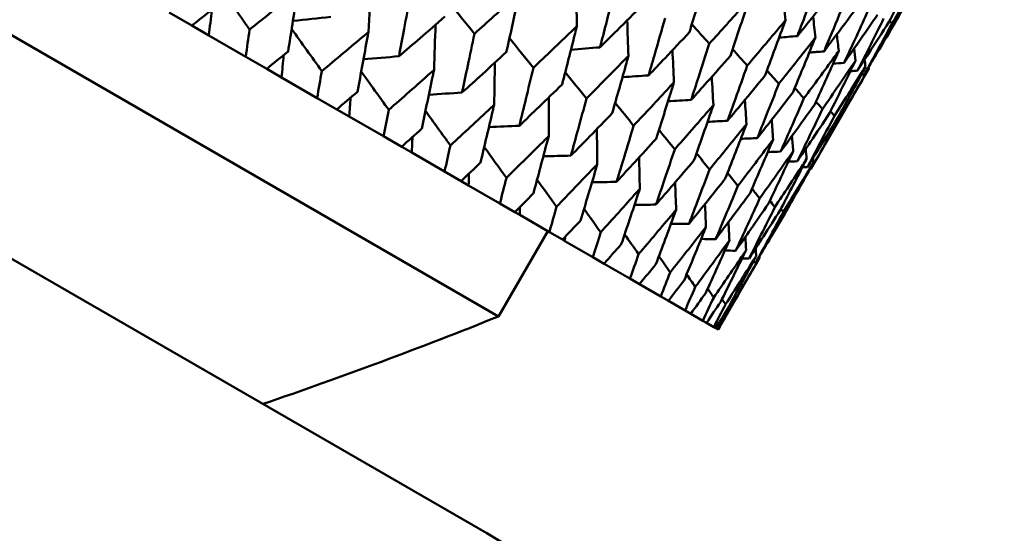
# Model space of a CAD drawing. Header units: millimetres. Extents: x 563 to 2732, y 83 to 2094.
# Tile 62 of 74: x 993.3 to 1003.31, y 279.34 to 284.56. Entities that reach past the tile are written whole.
import ezdxf

# ---------------------------------------------------------------- set-up
doc = ezdxf.new("R2010")
doc.units = ezdxf.units.MM
doc.header["$LTSCALE"] = 10
doc.layers.add('Widoczne (ISO)', color=7, linetype='Continuous', lineweight=50)

msp = doc.modelspace()

# ---------------------------------------------------------------- linework, layer by layer
at = {"layer": 'Widoczne (ISO)'}
for p, q in [((998.169, 281.543), (966.992, 299.543)), ((998.051, 279.339), (965.143, 298.338)), ((994.823, 284.629), (995.051, 284.498)), ((995.226, 284.397), (995.051, 284.498)), ((995.6, 284.181), (995.226, 284.397)), ((995.6, 284.181), (995.813, 284.058)), ((995.965, 283.97), (995.813, 284.058)), ((1001.343, 283.039), (1001.933, 284.061)), ((996.326, 283.761), (995.965, 283.97)), ((996.326, 283.761), (996.526, 283.646)), ((996.653, 283.573), (996.526, 283.646)), ((997.001, 283.372), (996.653, 283.573)), ((997.001, 283.372), (997.185, 283.266)), ((997.287, 283.207), (997.185, 283.266)), ((997.621, 283.014), (997.287, 283.207)), ((997.621, 283.014), (997.788, 282.917)), ((997.865, 282.873), (997.788, 282.917)), ((998.183, 282.689), (997.865, 282.873)), ((998.183, 282.689), (998.334, 282.603)), ((998.385, 282.573), (998.334, 282.603)), ((998.686, 282.399), (998.385, 282.573)), ((998.169, 281.543), (998.669, 282.409)), ((998.686, 282.399), (998.819, 282.322)), ((998.844, 282.308), (998.819, 282.322)), ((999.127, 282.144), (998.844, 282.308)), ((999.127, 282.144), (999.242, 282.078)), ((999.505, 281.926), (999.242, 282.078)), ((1000.401, 281.409), (1000.821, 282.136)), ((999.505, 281.926), (999.601, 281.871)), ((999.818, 281.746), (999.601, 281.871)), ((999.818, 281.746), (999.895, 281.701)), ((1000.065, 281.603), (999.895, 281.701)), ((1000.065, 281.603), (1000.123, 281.569)), ((1000.244, 281.499), (1000.123, 281.569)), ((1000.244, 281.499), (1000.284, 281.477)), ((1000.357, 281.434), (1000.284, 281.477)), ((1000.357, 281.434), (1000.376, 281.423)), ((1000.401, 281.409), (1000.376, 281.423)), ((1000.401, 281.409), (1000.401, 281.409))]:
    msp.add_line(p, q, dxfattribs=at)
msp.add_circle((1001.597, 323.48), 50, dxfattribs=at)
for centre, radius, start, end in [((979.552, 327.947), 50, 288.9341, 291.8608), ((995.551, 275.009), 5, 5.5439, 60)]:
    msp.add_arc(centre, radius, start, end, dxfattribs=at)
for points, knots in [([(1000.109, 284.43), (1000.161, 284.599), (1000.212, 284.768), (1000.27, 284.963), (1000.277, 284.988), (1000.284, 285.013)], [0.02530969, 0.02530969, 0.02530969, 0.02530969, 0.08465152, 0.08465152, 0.09334823, 0.09334823, 0.09334823, 0.09334823]), ([(1002.48, 285.028), (1002.466, 285.006), (1002.453, 284.984), (1002.351, 284.814), (1002.261, 284.666), (1002.17, 284.519)], [0.07138254, 0.07138254, 0.07138254, 0.07138254, 0.08018544, 0.08018544, 0.13983561, 0.13983561, 0.13983561, 0.13983561]), ([(1002.188, 284.508), (1002.274, 284.659), (1002.358, 284.81), (1002.455, 284.983), (1002.467, 285.006), (1002.48, 285.028)], [0.02053386, 0.02053386, 0.02053386, 0.02053386, 0.08016461, 0.08016461, 0.08898694, 0.08898694, 0.08898694, 0.08898694]), ([(1001.419, 284.953), (1001.373, 284.829), (1001.326, 284.706), (1001.255, 284.52), (1001.231, 284.455), (1001.206, 284.391)], [0.01681985, 0.01681985, 0.01681985, 0.01681985, 0.06159108, 0.06159108, 0.08495433, 0.08495433, 0.08495433, 0.08495433]), ([(996.127, 284.847), (996.114, 284.836), (996.1, 284.825), (995.938, 284.695), (995.789, 284.576), (995.64, 284.457)], [0.0853813, 0.0853813, 0.0853813, 0.0853813, 0.09097809, 0.09097809, 0.15214536, 0.15214536, 0.15214536, 0.15214536]), ([(996.03, 284.232), (996.06, 284.419), (996.09, 284.607), (996.122, 284.812), (996.124, 284.829), (996.127, 284.847)], [0.0297954, 0.0297954, 0.0297954, 0.0297954, 0.09092493, 0.09092493, 0.09655955, 0.09655955, 0.09655955, 0.09655955]), ([(997.271, 284.791), (997.251, 284.682), (997.23, 284.572), (997.193, 284.37), (997.175, 284.277), (997.158, 284.185)], [0.02528165, 0.02528165, 0.02528165, 0.02528165, 0.06150593, 0.06150593, 0.09223152, 0.09223152, 0.09223152, 0.09223152]), ([(998.382, 284.828), (998.363, 284.811), (998.344, 284.794), (998.192, 284.655), (998.059, 284.534), (997.925, 284.414)], [0.0806421, 0.0806421, 0.0806421, 0.0806421, 0.08897282, 0.08897282, 0.14811965, 0.14811965, 0.14811965, 0.14811965]), ([(998.248, 284.227), (998.288, 284.402), (998.327, 284.577), (998.371, 284.778), (998.376, 284.803), (998.382, 284.828)], [0.02983351, 0.02983351, 0.02983351, 0.02983351, 0.0889495, 0.0889495, 0.09731113, 0.09731113, 0.09731113, 0.09731113]), ([(999.352, 284.867), (999.322, 284.749), (999.292, 284.631), (999.241, 284.434), (999.221, 284.355), (999.2, 284.276)], [0.02104899, 0.02104899, 0.02104899, 0.02104899, 0.0615671, 0.0615671, 0.08866561, 0.08866561, 0.08866561, 0.08866561]), ([(1001.206, 284.391), (1001.25, 284.445), (1001.293, 284.498), (1001.418, 284.654), (1001.5, 284.756), (1001.582, 284.859)], [0.03825175, 0.03825175, 0.03825175, 0.03825175, 0.06160817, 0.06160817, 0.10638617, 0.10638617, 0.10638617, 0.10638617]), ([(1001.707, 284.786), (1001.657, 284.665), (1001.607, 284.544), (1001.53, 284.361), (1001.504, 284.298), (1001.477, 284.235)], [0.01681985, 0.01681985, 0.01681985, 0.01681985, 0.06159108, 0.06159108, 0.08495433, 0.08495433, 0.08495433, 0.08495433]), ([(999.2, 284.276), (999.258, 284.334), (999.316, 284.391), (999.46, 284.534), (999.546, 284.62), (999.632, 284.706)], [0.03448054, 0.03448054, 0.03448054, 0.03448054, 0.06157222, 0.06157222, 0.10209717, 0.10209717, 0.10209717, 0.10209717]), ([(1000.716, 284.763), (1000.699, 284.744), (1000.682, 284.725), (1000.548, 284.575), (1000.43, 284.444), (1000.311, 284.313)], [0.07597559, 0.07597559, 0.07597559, 0.07597559, 0.08464777, 0.08464777, 0.14401425, 0.14401425, 0.14401425, 0.14401425]), ([(1000.525, 284.19), (1000.581, 284.356), (1000.637, 284.523), (1000.7, 284.714), (1000.708, 284.739), (1000.716, 284.763)], [0.02530969, 0.02530969, 0.02530969, 0.02530969, 0.08465152, 0.08465152, 0.09334823, 0.09334823, 0.09334823, 0.09334823]), ([(1001.477, 284.235), (1001.518, 284.29), (1001.559, 284.344), (1001.679, 284.503), (1001.757, 284.608), (1001.834, 284.713)], [0.03825175, 0.03825175, 0.03825175, 0.03825175, 0.06160817, 0.06160817, 0.10638617, 0.10638617, 0.10638617, 0.10638617]), ([(995.051, 284.498), (995.125, 284.554), (995.198, 284.611), (995.272, 284.668), (995.273, 284.668), (995.273, 284.669)], [0, 0, 0, 0, 0.02969567, 0.02969567, 0.02988021, 0.02988021, 0.02988021, 0.02988021]), ([(997.158, 284.185), (997.229, 284.246), (997.301, 284.308), (997.456, 284.442), (997.54, 284.515), (997.623, 284.588)], [0.03078053, 0.03078053, 0.03078053, 0.03078053, 0.06149921, 0.06149921, 0.09773041, 0.09773041, 0.09773041, 0.09773041]), ([(999.862, 284.572), (999.829, 284.456), (999.796, 284.34), (999.74, 284.146), (999.717, 284.069), (999.694, 283.991)], [0.02104899, 0.02104899, 0.02104899, 0.02104899, 0.0615671, 0.0615671, 0.08866561, 0.08866561, 0.08866561, 0.08866561]), ([(998.965, 284.491), (998.947, 284.474), (998.929, 284.456), (998.782, 284.315), (998.653, 284.191), (998.523, 284.068)], [0.0806421, 0.0806421, 0.0806421, 0.0806421, 0.08897282, 0.08897282, 0.14811965, 0.14811965, 0.14811965, 0.14811965]), ([(998.816, 283.899), (998.86, 284.072), (998.904, 284.245), (998.953, 284.442), (998.959, 284.467), (998.965, 284.491)], [0.02983351, 0.02983351, 0.02983351, 0.02983351, 0.0889495, 0.0889495, 0.09731113, 0.09731113, 0.09731113, 0.09731113]), ([(1001.085, 284.551), (1001.069, 284.531), (1001.052, 284.511), (1000.923, 284.358), (1000.81, 284.224), (1000.697, 284.091)], [0.07597559, 0.07597559, 0.07597559, 0.07597559, 0.08464777, 0.08464777, 0.14401425, 0.14401425, 0.14401425, 0.14401425]), ([(1000.876, 283.987), (1000.938, 284.151), (1000.998, 284.314), (1001.067, 284.502), (1001.076, 284.526), (1001.085, 284.551)], [0.02530969, 0.02530969, 0.02530969, 0.02530969, 0.08465152, 0.08465152, 0.09334823, 0.09334823, 0.09334823, 0.09334823]), ([(1001.817, 284.039), (1001.854, 284.096), (1001.891, 284.152), (1001.998, 284.318), (1002.069, 284.428), (1002.138, 284.537)], [0.03825175, 0.03825175, 0.03825175, 0.03825175, 0.06160817, 0.06160817, 0.10638617, 0.10638617, 0.10638617, 0.10638617]), ([(1002.17, 284.519), (1002.108, 284.405), (1002.046, 284.291), (1001.951, 284.118), (1001.918, 284.059), (1001.886, 283.999)], [0.01681985, 0.01681985, 0.01681985, 0.01681985, 0.06159108, 0.06159108, 0.08495433, 0.08495433, 0.08495433, 0.08495433]), ([(1001.886, 283.999), (1001.921, 284.057), (1001.955, 284.115), (1002.056, 284.285), (1002.123, 284.396), (1002.188, 284.508)], [0.03825175, 0.03825175, 0.03825175, 0.03825175, 0.06160817, 0.06160817, 0.10638617, 0.10638617, 0.10638617, 0.10638617]), ([(995.64, 284.457), (995.64, 284.457), (995.64, 284.456), (995.626, 284.364), (995.613, 284.272), (995.6, 284.181)], [0.02951568, 0.02951568, 0.02951568, 0.02951568, 0.02969929, 0.02969929, 0.05939589, 0.05939589, 0.05939589, 0.05939589]), ([(996.847, 284.431), (996.833, 284.42), (996.82, 284.409), (996.663, 284.276), (996.518, 284.155), (996.373, 284.034)], [0.0853813, 0.0853813, 0.0853813, 0.0853813, 0.09097809, 0.09097809, 0.15214536, 0.15214536, 0.15214536, 0.15214536]), ([(996.736, 283.824), (996.77, 284.009), (996.804, 284.194), (996.841, 284.397), (996.844, 284.414), (996.847, 284.431)], [0.0297954, 0.0297954, 0.0297954, 0.0297954, 0.09092493, 0.09092493, 0.09655955, 0.09655955, 0.09655955, 0.09655955]), ([(997.925, 284.414), (997.902, 284.306), (997.879, 284.198), (997.837, 283.998), (997.817, 283.907), (997.798, 283.816)], [0.02528165, 0.02528165, 0.02528165, 0.02528165, 0.06150593, 0.06150593, 0.09223152, 0.09223152, 0.09223152, 0.09223152]), ([(999.694, 283.991), (999.75, 284.05), (999.806, 284.108), (999.944, 284.254), (1000.027, 284.342), (1000.109, 284.43)], [0.03448054, 0.03448054, 0.03448054, 0.03448054, 0.06157222, 0.06157222, 0.10209717, 0.10209717, 0.10209717, 0.10209717]), ([(1001.389, 284.375), (1001.373, 284.355), (1001.357, 284.335), (1001.234, 284.178), (1001.126, 284.042), (1001.018, 283.905)], [0.07597559, 0.07597559, 0.07597559, 0.07597559, 0.08464777, 0.08464777, 0.14401425, 0.14401425, 0.14401425, 0.14401425]), ([(1001.162, 283.822), (1001.229, 283.982), (1001.295, 284.143), (1001.369, 284.328), (1001.379, 284.352), (1001.389, 284.375)], [0.02530969, 0.02530969, 0.02530969, 0.02530969, 0.08465152, 0.08465152, 0.09334823, 0.09334823, 0.09334823, 0.09334823]), ([(1000.311, 284.313), (1000.275, 284.199), (1000.238, 284.085), (1000.176, 283.894), (1000.151, 283.818), (1000.127, 283.742)], [0.02104899, 0.02104899, 0.02104899, 0.02104899, 0.0615671, 0.0615671, 0.08866561, 0.08866561, 0.08866561, 0.08866561]), ([(995.813, 284.058), (995.885, 284.115), (995.957, 284.173), (996.029, 284.231), (996.029, 284.232), (996.03, 284.232)], [0, 0, 0, 0, 0.02969567, 0.02969567, 0.02988021, 0.02988021, 0.02988021, 0.02988021]), ([(997.798, 283.816), (997.867, 283.878), (997.936, 283.941), (998.086, 284.078), (998.167, 284.152), (998.248, 284.227)], [0.03078053, 0.03078053, 0.03078053, 0.03078053, 0.06149921, 0.06149921, 0.09773041, 0.09773041, 0.09773041, 0.09773041]), ([(999.489, 284.189), (999.472, 284.171), (999.454, 284.153), (999.313, 284.009), (999.188, 283.882), (999.063, 283.756)], [0.0806421, 0.0806421, 0.0806421, 0.0806421, 0.08897282, 0.08897282, 0.14811965, 0.14811965, 0.14811965, 0.14811965]), ([(999.324, 283.606), (999.373, 283.776), (999.421, 283.946), (999.476, 284.14), (999.482, 284.164), (999.489, 284.189)], [0.02983351, 0.02983351, 0.02983351, 0.02983351, 0.0889495, 0.0889495, 0.09731113, 0.09731113, 0.09731113, 0.09731113]), ([(1000.127, 283.742), (1000.18, 283.801), (1000.233, 283.861), (1000.366, 284.01), (1000.446, 284.1), (1000.525, 284.19)], [0.03448054, 0.03448054, 0.03448054, 0.03448054, 0.06157222, 0.06157222, 0.10209717, 0.10209717, 0.10209717, 0.10209717]), ([(1001.626, 284.238), (1001.611, 284.218), (1001.596, 284.197), (1001.479, 284.037), (1001.376, 283.897), (1001.273, 283.758)], [0.07597559, 0.07597559, 0.07597559, 0.07597559, 0.08464777, 0.08464777, 0.14401425, 0.14401425, 0.14401425, 0.14401425]), ([(1000.697, 284.091), (1000.657, 283.978), (1000.617, 283.866), (1000.549, 283.679), (1000.522, 283.604), (1000.495, 283.529)], [0.02104899, 0.02104899, 0.02104899, 0.02104899, 0.0615671, 0.0615671, 0.08866561, 0.08866561, 0.08866561, 0.08866561]), ([(1001.899, 284.081), (1001.885, 284.059), (1001.872, 284.038), (1001.767, 283.871), (1001.675, 283.725), (1001.582, 283.58)], [0.07597559, 0.07597559, 0.07597559, 0.07597559, 0.08464777, 0.08464777, 0.14401425, 0.14401425, 0.14401425, 0.14401425]), ([(1001.618, 283.559), (1001.7, 283.71), (1001.782, 283.862), (1001.875, 284.036), (1001.887, 284.059), (1001.899, 284.081)], [0.02530969, 0.02530969, 0.02530969, 0.02530969, 0.08465152, 0.08465152, 0.09334823, 0.09334823, 0.09334823, 0.09334823]), ([(996.373, 284.034), (996.373, 284.033), (996.373, 284.033), (996.357, 283.942), (996.342, 283.852), (996.326, 283.761)], [0.02951568, 0.02951568, 0.02951568, 0.02951568, 0.02969929, 0.02969929, 0.05939589, 0.05939589, 0.05939589, 0.05939589]), ([(997.514, 284.046), (997.501, 284.035), (997.488, 284.024), (997.335, 283.888), (997.195, 283.764), (997.054, 283.641)], [0.0853813, 0.0853813, 0.0853813, 0.0853813, 0.09097809, 0.09097809, 0.15214536, 0.15214536, 0.15214536, 0.15214536]), ([(997.389, 283.448), (997.427, 283.63), (997.465, 283.813), (997.507, 284.013), (997.51, 284.029), (997.514, 284.046)], [0.0297954, 0.0297954, 0.0297954, 0.0297954, 0.09092493, 0.09092493, 0.09655955, 0.09655955, 0.09655955, 0.09655955]), ([(998.523, 284.068), (998.498, 283.962), (998.472, 283.855), (998.425, 283.659), (998.403, 283.569), (998.381, 283.479)], [0.02528165, 0.02528165, 0.02528165, 0.02528165, 0.06150593, 0.06150593, 0.09223152, 0.09223152, 0.09223152, 0.09223152]), ([(1000.495, 283.529), (1000.546, 283.59), (1000.597, 283.651), (1000.725, 283.804), (1000.8, 283.895), (1000.876, 283.987)], [0.03448054, 0.03448054, 0.03448054, 0.03448054, 0.06157222, 0.06157222, 0.10209717, 0.10209717, 0.10209717, 0.10209717]), ([(1001.933, 284.061), (1001.92, 284.039), (1001.908, 284.018), (1001.809, 283.847), (1001.722, 283.698), (1001.634, 283.55)], [0.07597559, 0.07597559, 0.07597559, 0.07597559, 0.08464777, 0.08464777, 0.14401425, 0.14401425, 0.14401425, 0.14401425]), ([(998.381, 283.479), (998.447, 283.543), (998.514, 283.607), (998.659, 283.747), (998.738, 283.823), (998.816, 283.899)], [0.03078053, 0.03078053, 0.03078053, 0.03078053, 0.06149921, 0.06149921, 0.09773041, 0.09773041, 0.09773041, 0.09773041]), ([(999.952, 283.921), (999.936, 283.903), (999.919, 283.885), (999.783, 283.737), (999.663, 283.608), (999.542, 283.48)], [0.0806421, 0.0806421, 0.0806421, 0.0806421, 0.08897282, 0.08897282, 0.14811965, 0.14811965, 0.14811965, 0.14811965]), ([(999.771, 283.348), (999.824, 283.515), (999.878, 283.682), (999.938, 283.874), (999.945, 283.897), (999.952, 283.921)], [0.02983351, 0.02983351, 0.02983351, 0.02983351, 0.0889495, 0.0889495, 0.09731113, 0.09731113, 0.09731113, 0.09731113]), ([(1001.018, 283.905), (1000.975, 283.795), (1000.931, 283.685), (1000.858, 283.501), (1000.828, 283.427), (1000.799, 283.354)], [0.02104899, 0.02104899, 0.02104899, 0.02104899, 0.0615671, 0.0615671, 0.08866561, 0.08866561, 0.08866561, 0.08866561]), ([(996.526, 283.646), (996.595, 283.705), (996.665, 283.764), (996.735, 283.824), (996.735, 283.824), (996.736, 283.824)], [0, 0, 0, 0, 0.02969567, 0.02969567, 0.02988021, 0.02988021, 0.02988021, 0.02988021]), ([(1000.799, 283.354), (1000.848, 283.416), (1000.896, 283.478), (1001.018, 283.634), (1001.09, 283.728), (1001.162, 283.822)], [0.03448054, 0.03448054, 0.03448054, 0.03448054, 0.06157222, 0.06157222, 0.10209717, 0.10209717, 0.10209717, 0.10209717]), ([(998.125, 283.693), (998.113, 283.682), (998.1, 283.67), (997.953, 283.532), (997.817, 283.405), (997.68, 283.279)], [0.0853813, 0.0853813, 0.0853813, 0.0853813, 0.09097809, 0.09097809, 0.15214536, 0.15214536, 0.15214536, 0.15214536]), ([(997.985, 283.103), (998.029, 283.283), (998.071, 283.463), (998.117, 283.66), (998.121, 283.677), (998.125, 283.693)], [0.0297954, 0.0297954, 0.0297954, 0.0297954, 0.09092493, 0.09092493, 0.09655955, 0.09655955, 0.09655955, 0.09655955]), ([(999.063, 283.756), (999.035, 283.652), (999.006, 283.547), (998.954, 283.354), (998.929, 283.265), (998.905, 283.176)], [0.02528165, 0.02528165, 0.02528165, 0.02528165, 0.06150593, 0.06150593, 0.09223152, 0.09223152, 0.09223152, 0.09223152]), ([(1000.353, 283.69), (1000.337, 283.671), (1000.321, 283.653), (1000.19, 283.502), (1000.075, 283.37), (999.96, 283.239)], [0.0806421, 0.0806421, 0.0806421, 0.0806421, 0.08897282, 0.08897282, 0.14811965, 0.14811965, 0.14811965, 0.14811965]), ([(1000.155, 283.126), (1000.213, 283.29), (1000.271, 283.455), (1000.337, 283.643), (1000.345, 283.666), (1000.353, 283.69)], [0.02983351, 0.02983351, 0.02983351, 0.02983351, 0.0889495, 0.0889495, 0.09731113, 0.09731113, 0.09731113, 0.09731113]), ([(997.054, 283.641), (997.054, 283.64), (997.054, 283.64), (997.036, 283.55), (997.019, 283.461), (997.001, 283.372)], [0.02951568, 0.02951568, 0.02951568, 0.02951568, 0.02969929, 0.02969929, 0.05939589, 0.05939589, 0.05939589, 0.05939589]), ([(998.905, 283.176), (998.969, 283.242), (999.034, 283.307), (999.173, 283.45), (999.249, 283.528), (999.324, 283.606)], [0.03078053, 0.03078053, 0.03078053, 0.03078053, 0.06149921, 0.06149921, 0.09773041, 0.09773041, 0.09773041, 0.09773041]), ([(1001.206, 283.118), (1001.25, 283.183), (1001.294, 283.249), (1001.404, 283.412), (1001.469, 283.509), (1001.534, 283.607)], [0.03448054, 0.03448054, 0.03448054, 0.03448054, 0.06157222, 0.06157222, 0.10209717, 0.10209717, 0.10209717, 0.10209717]), ([(1001.582, 283.58), (1001.528, 283.476), (1001.473, 283.371), (1001.382, 283.198), (1001.345, 283.128), (1001.309, 283.059)], [0.02104899, 0.02104899, 0.02104899, 0.02104899, 0.0615671, 0.0615671, 0.08866561, 0.08866561, 0.08866561, 0.08866561]), ([(999.542, 283.48), (999.511, 283.376), (999.48, 283.273), (999.422, 283.083), (999.395, 282.996), (999.368, 282.909)], [0.02528165, 0.02528165, 0.02528165, 0.02528165, 0.06150593, 0.06150593, 0.09223152, 0.09223152, 0.09223152, 0.09223152]), ([(1000.689, 283.496), (1000.674, 283.477), (1000.658, 283.458), (1000.534, 283.304), (1000.424, 283.169), (1000.313, 283.035)], [0.0806421, 0.0806421, 0.0806421, 0.0806421, 0.08897282, 0.08897282, 0.14811965, 0.14811965, 0.14811965, 0.14811965]), ([(1000.474, 282.942), (1000.537, 283.103), (1000.6, 283.265), (1000.672, 283.45), (1000.68, 283.473), (1000.689, 283.496)], [0.02983351, 0.02983351, 0.02983351, 0.02983351, 0.0889495, 0.0889495, 0.09731113, 0.09731113, 0.09731113, 0.09731113]), ([(1001.309, 283.059), (1001.35, 283.126), (1001.392, 283.192), (1001.495, 283.359), (1001.557, 283.459), (1001.618, 283.559)], [0.03448054, 0.03448054, 0.03448054, 0.03448054, 0.06157222, 0.06157222, 0.10209717, 0.10209717, 0.10209717, 0.10209717]), ([(1001.634, 283.55), (1001.576, 283.447), (1001.518, 283.345), (1001.421, 283.175), (1001.382, 283.107), (1001.343, 283.039)], [0.02104899, 0.02104899, 0.02104899, 0.02104899, 0.0615671, 0.0615671, 0.08866561, 0.08866561, 0.08866561, 0.08866561]), ([(997.185, 283.266), (997.252, 283.326), (997.32, 283.386), (997.388, 283.447), (997.388, 283.447), (997.389, 283.448)], [0, 0, 0, 0, 0.02969567, 0.02969567, 0.02988021, 0.02988021, 0.02988021, 0.02988021]), ([(998.679, 283.373), (998.667, 283.362), (998.655, 283.35), (998.512, 283.208), (998.381, 283.079), (998.249, 282.951)], [0.0853813, 0.0853813, 0.0853813, 0.0853813, 0.09097809, 0.09097809, 0.15214536, 0.15214536, 0.15214536, 0.15214536]), ([(998.524, 282.792), (998.572, 282.969), (998.619, 283.147), (998.67, 283.341), (998.675, 283.357), (998.679, 283.373)], [0.0297954, 0.0297954, 0.0297954, 0.0297954, 0.09092493, 0.09092493, 0.09655955, 0.09655955, 0.09655955, 0.09655955]), ([(997.68, 283.279), (997.68, 283.279), (997.68, 283.278), (997.66, 283.19), (997.641, 283.102), (997.621, 283.014)], [0.02951568, 0.02951568, 0.02951568, 0.02951568, 0.02969929, 0.02969929, 0.05939589, 0.05939589, 0.05939589, 0.05939589]), ([(999.368, 282.909), (999.43, 282.976), (999.492, 283.043), (999.626, 283.189), (999.699, 283.268), (999.771, 283.348)], [0.03078053, 0.03078053, 0.03078053, 0.03078053, 0.06149921, 0.06149921, 0.09773041, 0.09773041, 0.09773041, 0.09773041]), ([(1000.96, 283.339), (1000.945, 283.32), (1000.931, 283.301), (1000.812, 283.143), (1000.707, 283.006), (1000.601, 282.868)], [0.0806421, 0.0806421, 0.0806421, 0.0806421, 0.08897282, 0.08897282, 0.14811965, 0.14811965, 0.14811965, 0.14811965]), ([(999.96, 283.239), (999.926, 283.137), (999.891, 283.036), (999.828, 282.849), (999.798, 282.763), (999.769, 282.678)], [0.02528165, 0.02528165, 0.02528165, 0.02528165, 0.06150593, 0.06150593, 0.09223152, 0.09223152, 0.09223152, 0.09223152]), ([(997.788, 282.917), (997.854, 282.979), (997.919, 283.04), (997.984, 283.102), (997.985, 283.103), (997.985, 283.103)], [0, 0, 0, 0, 0.02969567, 0.02969567, 0.02988021, 0.02988021, 0.02988021, 0.02988021]), ([(999.173, 283.088), (999.162, 283.076), (999.15, 283.064), (999.013, 282.92), (998.886, 282.788), (998.759, 282.656)], [0.0853813, 0.0853813, 0.0853813, 0.0853813, 0.09097809, 0.09097809, 0.15214536, 0.15214536, 0.15214536, 0.15214536]), ([(999.002, 282.516), (999.055, 282.69), (999.107, 282.865), (999.164, 283.056), (999.168, 283.072), (999.173, 283.088)], [0.0297954, 0.0297954, 0.0297954, 0.0297954, 0.09092493, 0.09092493, 0.09655955, 0.09655955, 0.09655955, 0.09655955]), ([(999.769, 282.678), (999.828, 282.746), (999.887, 282.814), (1000.016, 282.964), (1000.085, 283.045), (1000.155, 283.126)], [0.03078053, 0.03078053, 0.03078053, 0.03078053, 0.06149921, 0.06149921, 0.09773041, 0.09773041, 0.09773041, 0.09773041]), ([(1001.3, 283.143), (1001.287, 283.123), (1001.274, 283.102), (1001.167, 282.938), (1001.072, 282.795), (1000.977, 282.651)], [0.0806421, 0.0806421, 0.0806421, 0.0806421, 0.08897282, 0.08897282, 0.14811965, 0.14811965, 0.14811965, 0.14811965]), ([(1001.031, 282.62), (1001.11, 282.772), (1001.189, 282.925), (1001.278, 283.1), (1001.289, 283.121), (1001.3, 283.143)], [0.02983351, 0.02983351, 0.02983351, 0.02983351, 0.0889495, 0.0889495, 0.09731113, 0.09731113, 0.09731113, 0.09731113]), ([(1001.368, 283.104), (1001.356, 283.083), (1001.344, 283.062), (1001.242, 282.894), (1001.153, 282.748), (1001.063, 282.601)], [0.0806421, 0.0806421, 0.0806421, 0.0806421, 0.08897282, 0.08897282, 0.14811965, 0.14811965, 0.14811965, 0.14811965]), ([(1001.081, 282.591), (1001.166, 282.74), (1001.25, 282.89), (1001.345, 283.061), (1001.357, 283.082), (1001.368, 283.104)], [0.02983351, 0.02983351, 0.02983351, 0.02983351, 0.0889495, 0.0889495, 0.09731113, 0.09731113, 0.09731113, 0.09731113]), ([(1000.313, 283.035), (1000.276, 282.935), (1000.239, 282.835), (1000.169, 282.652), (1000.137, 282.568), (1000.105, 282.484)], [0.02528165, 0.02528165, 0.02528165, 0.02528165, 0.06150593, 0.06150593, 0.09223152, 0.09223152, 0.09223152, 0.09223152]), ([(998.249, 282.951), (998.249, 282.95), (998.249, 282.949), (998.227, 282.862), (998.205, 282.776), (998.183, 282.689)], [0.02951568, 0.02951568, 0.02951568, 0.02951568, 0.02969929, 0.02969929, 0.05939589, 0.05939589, 0.05939589, 0.05939589]), ([(1000.105, 282.484), (1000.162, 282.553), (1000.218, 282.623), (1000.341, 282.776), (1000.407, 282.859), (1000.474, 282.942)], [0.03078053, 0.03078053, 0.03078053, 0.03078053, 0.06149921, 0.06149921, 0.09773041, 0.09773041, 0.09773041, 0.09773041]), ([(998.334, 282.603), (998.397, 282.665), (998.46, 282.728), (998.523, 282.791), (998.523, 282.792), (998.524, 282.792)], [0, 0, 0, 0, 0.02969567, 0.02969567, 0.02988021, 0.02988021, 0.02988021, 0.02988021]), ([(999.605, 282.839), (999.594, 282.826), (999.583, 282.814), (999.451, 282.666), (999.33, 282.532), (999.208, 282.397)], [0.0853813, 0.0853813, 0.0853813, 0.0853813, 0.09097809, 0.09097809, 0.15214536, 0.15214536, 0.15214536, 0.15214536]), ([(999.417, 282.276), (999.475, 282.447), (999.533, 282.619), (999.595, 282.807), (999.6, 282.823), (999.605, 282.839)], [0.0297954, 0.0297954, 0.0297954, 0.0297954, 0.09092493, 0.09092493, 0.09655955, 0.09655955, 0.09655955, 0.09655955]), ([(1000.601, 282.868), (1000.528, 282.69), (1000.454, 282.513), (1000.378, 282.333), (1000.377, 282.33), (1000.376, 282.327)], [0.02528154, 0.02528154, 0.02528154, 0.02528154, 0.09120217, 0.09120217, 0.09223068, 0.09223068, 0.09223068, 0.09223068]), ([(1000.579, 282.21), (1000.631, 282.283), (1000.682, 282.356), (1000.793, 282.515), (1000.853, 282.602), (1000.913, 282.688)], [0.03078053, 0.03078053, 0.03078053, 0.03078053, 0.06149921, 0.06149921, 0.09773041, 0.09773041, 0.09773041, 0.09773041]), ([(998.759, 282.656), (998.759, 282.656), (998.759, 282.655), (998.735, 282.569), (998.71, 282.484), (998.686, 282.399)], [0.02951568, 0.02951568, 0.02951568, 0.02951568, 0.02969929, 0.02969929, 0.05939589, 0.05939589, 0.05939589, 0.05939589]), ([(999.974, 282.626), (999.963, 282.613), (999.953, 282.601), (999.826, 282.45), (999.71, 282.312), (999.593, 282.175)], [0.0853813, 0.0853813, 0.0853813, 0.0853813, 0.09097809, 0.09097809, 0.15214536, 0.15214536, 0.15214536, 0.15214536]), ([(999.769, 282.073), (999.832, 282.241), (999.895, 282.41), (999.962, 282.595), (999.968, 282.61), (999.974, 282.626)], [0.0297954, 0.0297954, 0.0297954, 0.0297954, 0.09092493, 0.09092493, 0.09655955, 0.09655955, 0.09655955, 0.09655955]), ([(1000.977, 282.651), (1000.93, 282.557), (1000.883, 282.463), (1000.796, 282.29), (1000.756, 282.21), (1000.716, 282.131)], [0.02528165, 0.02528165, 0.02528165, 0.02528165, 0.06150593, 0.06150593, 0.09223152, 0.09223152, 0.09223152, 0.09223152]), ([(1000.716, 282.131), (1000.764, 282.205), (1000.813, 282.28), (1000.918, 282.443), (1000.975, 282.532), (1001.031, 282.62)], [0.03078053, 0.03078053, 0.03078053, 0.03078053, 0.06149921, 0.06149921, 0.09773041, 0.09773041, 0.09773041, 0.09773041]), ([(1001.063, 282.601), (1001.013, 282.509), (1000.963, 282.417), (1000.87, 282.247), (1000.827, 282.169), (1000.784, 282.091)], [0.02528165, 0.02528165, 0.02528165, 0.02528165, 0.06150593, 0.06150593, 0.09223152, 0.09223152, 0.09223152, 0.09223152]), ([(1000.784, 282.091), (1000.83, 282.168), (1000.876, 282.244), (1000.975, 282.41), (1001.028, 282.501), (1001.081, 282.591)], [0.03078053, 0.03078053, 0.03078053, 0.03078053, 0.06149921, 0.06149921, 0.09773041, 0.09773041, 0.09773041, 0.09773041]), ([(998.819, 282.322), (998.879, 282.386), (998.94, 282.451), (999.001, 282.515), (999.001, 282.516), (999.002, 282.516)], [0, 0, 0, 0, 0.02969567, 0.02969567, 0.02988021, 0.02988021, 0.02988021, 0.02988021]), ([(999.208, 282.397), (999.207, 282.397), (999.207, 282.396), (999.181, 282.312), (999.154, 282.228), (999.127, 282.144)], [0.02951568, 0.02951568, 0.02951568, 0.02951568, 0.02969929, 0.02969929, 0.05939589, 0.05939589, 0.05939589, 0.05939589]), ([(1000.277, 282.451), (1000.267, 282.438), (1000.257, 282.425), (1000.137, 282.271), (1000.025, 282.13), (999.914, 281.99)], [0.0853813, 0.0853813, 0.0853813, 0.0853813, 0.09097809, 0.09097809, 0.15214536, 0.15214536, 0.15214536, 0.15214536]), ([(1000.055, 281.908), (1000.124, 282.073), (1000.192, 282.239), (1000.265, 282.42), (1000.271, 282.435), (1000.277, 282.451)], [0.0297954, 0.0297954, 0.0297954, 0.0297954, 0.09092493, 0.09092493, 0.09655955, 0.09655955, 0.09655955, 0.09655955]), ([(999.242, 282.078), (999.3, 282.144), (999.358, 282.209), (999.417, 282.275), (999.417, 282.276), (999.417, 282.276)], [0, 0, 0, 0, 0.02969567, 0.02969567, 0.02988021, 0.02988021, 0.02988021, 0.02988021]), ([(999.593, 282.175), (999.593, 282.174), (999.593, 282.174), (999.563, 282.091), (999.534, 282.009), (999.505, 281.926)], [0.02951568, 0.02951568, 0.02951568, 0.02951568, 0.02969929, 0.02969929, 0.05939589, 0.05939589, 0.05939589, 0.05939589]), ([(1000.685, 282.215), (1000.676, 282.202), (1000.667, 282.188), (1000.558, 282.028), (1000.457, 281.881), (1000.356, 281.734)], [0.0853813, 0.0853813, 0.0853813, 0.0853813, 0.09097809, 0.09097809, 0.15214536, 0.15214536, 0.15214536, 0.15214536]), ([(1000.428, 281.693), (1000.507, 281.852), (1000.585, 282.011), (1000.671, 282.186), (1000.678, 282.201), (1000.685, 282.215)], [0.0297954, 0.0297954, 0.0297954, 0.0297954, 0.09092493, 0.09092493, 0.09655955, 0.09655955, 0.09655955, 0.09655955]), ([(999.601, 281.871), (999.657, 281.938), (999.713, 282.005), (999.768, 282.072), (999.769, 282.073), (999.769, 282.073)], [0, 0, 0, 0, 0.02969567, 0.02969567, 0.02988021, 0.02988021, 0.02988021, 0.02988021]), ([(1000.787, 282.156), (1000.779, 282.142), (1000.77, 282.129), (1000.667, 281.964), (1000.572, 281.814), (1000.477, 281.665)], [0.0853813, 0.0853813, 0.0853813, 0.0853813, 0.09097809, 0.09097809, 0.15214536, 0.15214536, 0.15214536, 0.15214536]), ([(1000.512, 281.644), (1000.597, 281.8), (1000.681, 281.956), (1000.772, 282.127), (1000.78, 282.142), (1000.787, 282.156)], [0.0297954, 0.0297954, 0.0297954, 0.0297954, 0.09092493, 0.09092493, 0.09655955, 0.09655955, 0.09655955, 0.09655955]), ([(1000.821, 282.136), (1000.813, 282.122), (1000.805, 282.108), (1000.708, 281.941), (1000.619, 281.787), (1000.529, 281.635)], [0.0853813, 0.0853813, 0.0853813, 0.0853813, 0.09097809, 0.09097809, 0.15214536, 0.15214536, 0.15214536, 0.15214536]), ([(999.914, 281.99), (999.914, 281.989), (999.913, 281.989), (999.881, 281.907), (999.85, 281.826), (999.818, 281.746)], [0.02951568, 0.02951568, 0.02951568, 0.02951568, 0.02969929, 0.02969929, 0.05939589, 0.05939589, 0.05939589, 0.05939589]), ([(1000.123, 281.569), (1000.174, 281.639), (1000.224, 281.709), (1000.275, 281.78), (1000.275, 281.78), (1000.275, 281.781)], [0, 0, 0, 0, 0.02969567, 0.02969567, 0.02988021, 0.02988021, 0.02988021, 0.02988021]), ([(1000.356, 281.734), (1000.356, 281.734), (1000.356, 281.733), (1000.319, 281.655), (1000.282, 281.577), (1000.244, 281.499)], [0.02951568, 0.02951568, 0.02951568, 0.02951568, 0.02969929, 0.02969929, 0.05939589, 0.05939589, 0.05939589, 0.05939589]), ([(1000.284, 281.477), (1000.332, 281.548), (1000.379, 281.62), (1000.427, 281.692), (1000.427, 281.692), (1000.428, 281.693)], [0, 0, 0, 0, 0.02969567, 0.02969567, 0.02988021, 0.02988021, 0.02988021, 0.02988021]), ([(1000.477, 281.665), (1000.476, 281.664), (1000.476, 281.664), (1000.436, 281.587), (1000.397, 281.511), (1000.357, 281.434)], [0.02951568, 0.02951568, 0.02951568, 0.02951568, 0.02969929, 0.02969929, 0.05939589, 0.05939589, 0.05939589, 0.05939589]), ([(1000.376, 281.423), (1000.421, 281.496), (1000.467, 281.569), (1000.512, 281.643), (1000.512, 281.644), (1000.512, 281.644)], [0, 0, 0, 0, 0.02969567, 0.02969567, 0.02988021, 0.02988021, 0.02988021, 0.02988021]), ([(1000.529, 281.635), (1000.528, 281.634), (1000.528, 281.634), (1000.486, 281.558), (1000.443, 281.484), (1000.401, 281.409)], [0.02951568, 0.02951568, 0.02951568, 0.02951568, 0.02969929, 0.02969929, 0.05939589, 0.05939589, 0.05939589, 0.05939589])]:
    msp.add_open_spline(points, degree=3, knots=knots, dxfattribs=at)
for points in [[(1002.138, 284.537), (1002.23, 284.714), (1002.321, 284.89), (1002.411, 285.068)], [(995.309, 284.926), (995.419, 284.77), (995.529, 284.613), (995.64, 284.457)], [(996.847, 284.431), (996.856, 284.595), (996.865, 284.758), (996.873, 284.922)], [(998.965, 284.491), (998.963, 284.623), (998.96, 284.756), (998.957, 284.888)], [(1001.085, 284.551), (1001.077, 284.636), (1001.069, 284.721), (1001.061, 284.807)], [(997.655, 284.748), (997.745, 284.636), (997.835, 284.525), (997.925, 284.414)], [(995.226, 284.397), (995.236, 284.483), (995.245, 284.568), (995.255, 284.654)], [(996.464, 284.585), (996.336, 284.572), (996.208, 284.558), (996.08, 284.544)], [(1001.389, 284.375), (1001.381, 284.447), (1001.374, 284.518), (1001.367, 284.59)], [(1001.929, 284.658), (1001.847, 284.477), (1001.764, 284.297), (1001.681, 284.118)], [(1001.681, 284.118), (1001.795, 284.28), (1001.908, 284.442), (1002.02, 284.605)], [(997.514, 284.046), (997.519, 284.2), (997.524, 284.353), (997.529, 284.506)], [(999.489, 284.189), (999.485, 284.309), (999.481, 284.43), (999.477, 284.551)], [(1000.134, 284.51), (1000.193, 284.444), (1000.252, 284.379), (1000.311, 284.313)], [(1002.083, 284.569), (1001.996, 284.392), (1001.907, 284.215), (1001.817, 284.039)], [(1002.17, 284.519), (1002.161, 284.528), (1002.152, 284.537), (1002.143, 284.547)], [(996.067, 284.463), (996.169, 284.32), (996.271, 284.177), (996.373, 284.034)], [(1001.206, 284.391), (1001.144, 284.386), (1001.082, 284.38), (1001.021, 284.375)], [(1001.626, 284.238), (1001.62, 284.295), (1001.614, 284.352), (1001.607, 284.408)], [(998.28, 284.368), (998.361, 284.268), (998.442, 284.168), (998.523, 284.068)], [(999.2, 284.276), (999.102, 284.268), (999.003, 284.26), (998.905, 284.251)], [(995.965, 283.97), (995.972, 284.045), (995.978, 284.12), (995.985, 284.195)], [(997.158, 284.185), (997.038, 284.175), (996.917, 284.165), (996.797, 284.155)], [(999.952, 283.921), (999.947, 284.03), (999.942, 284.138), (999.937, 284.247)], [(1000.547, 284.257), (1000.597, 284.201), (1000.647, 284.146), (1000.697, 284.091)], [(1001.477, 284.235), (1001.427, 284.231), (1001.377, 284.227), (1001.327, 284.223)], [(1001.382, 283.695), (1001.464, 283.876), (1001.545, 284.057), (1001.626, 284.238)], [(1001.796, 284.14), (1001.792, 284.181), (1001.787, 284.221), (1001.782, 284.262)], [(998.125, 283.693), (998.128, 283.836), (998.13, 283.978), (998.132, 284.121)], [(1001.796, 284.14), (1001.685, 283.976), (1001.574, 283.812), (1001.461, 283.649)], [(1001.534, 283.607), (1001.622, 283.784), (1001.71, 283.962), (1001.796, 284.14)], [(1001.681, 284.118), (1001.643, 284.115), (1001.606, 284.112), (1001.568, 284.109)], [(1001.89, 284.151), (1001.893, 284.128), (1001.896, 284.104), (1001.899, 284.081)], [(1001.931, 284.075), (1001.932, 284.07), (1001.932, 284.066), (1001.933, 284.061)], [(996.774, 284.03), (996.867, 283.9), (996.96, 283.771), (997.054, 283.641)], [(998.847, 284.023), (998.919, 283.934), (998.991, 283.845), (999.063, 283.756)], [(999.694, 283.991), (999.606, 283.985), (999.517, 283.979), (999.429, 283.973)], [(1000.353, 283.69), (1000.347, 283.785), (1000.342, 283.881), (1000.336, 283.977)], [(1000.896, 284.041), (1000.937, 283.996), (1000.977, 283.951), (1001.018, 283.905)], [(1001.744, 284.034), (1001.769, 284.035), (1001.793, 284.037), (1001.817, 284.039)], [(1001.854, 283.997), (1001.865, 283.998), (1001.875, 283.999), (1001.886, 283.999)], [(997.798, 283.816), (997.686, 283.809), (997.574, 283.802), (997.462, 283.795)], [(1001.18, 283.864), (1001.211, 283.829), (1001.242, 283.793), (1001.273, 283.758)], [(996.653, 283.573), (996.657, 283.637), (996.661, 283.701), (996.666, 283.765)], [(998.679, 283.373), (998.679, 283.504), (998.679, 283.636), (998.679, 283.767)], [(999.355, 283.712), (999.417, 283.635), (999.48, 283.557), (999.542, 283.48)], [(1000.127, 283.742), (1000.048, 283.737), (999.97, 283.733), (999.892, 283.728)], [(1000.689, 283.496), (1000.684, 283.578), (1000.678, 283.659), (1000.673, 283.741)], [(1001.273, 283.758), (1001.195, 283.577), (1001.116, 283.397), (1001.036, 283.217)], [(1001.036, 283.217), (1001.152, 283.376), (1001.267, 283.535), (1001.382, 283.695)], [(1001.395, 283.725), (1001.417, 283.7), (1001.439, 283.675), (1001.461, 283.649)], [(997.427, 283.63), (997.511, 283.513), (997.596, 283.396), (997.68, 283.279)], [(1001.461, 283.649), (1001.377, 283.472), (1001.292, 283.295), (1001.206, 283.118)], [(1001.582, 283.58), (1001.569, 283.595), (1001.556, 283.61), (1001.543, 283.625)], [(998.381, 283.479), (998.278, 283.475), (998.175, 283.47), (998.072, 283.466)], [(1000.495, 283.529), (1000.428, 283.526), (1000.361, 283.523), (1000.294, 283.519)], [(1000.96, 283.339), (1000.955, 283.406), (1000.95, 283.474), (1000.945, 283.541)], [(1001.634, 283.55), (1001.63, 283.555), (1001.626, 283.56), (1001.621, 283.565)], [(999.173, 283.088), (999.172, 283.207), (999.17, 283.326), (999.168, 283.445)], [(999.8, 283.438), (999.853, 283.372), (999.906, 283.305), (999.96, 283.239)], [(1001.164, 283.222), (1001.16, 283.273), (1001.155, 283.324), (1001.151, 283.375)], [(997.287, 283.207), (997.29, 283.259), (997.292, 283.311), (997.295, 283.364)], [(1000.799, 283.354), (1000.743, 283.351), (1000.688, 283.349), (1000.632, 283.347)], [(1000.727, 282.796), (1000.805, 282.977), (1000.883, 283.158), (1000.96, 283.339)], [(998.024, 283.263), (998.099, 283.159), (998.174, 283.055), (998.249, 282.951)], [(998.905, 283.176), (998.811, 283.174), (998.718, 283.171), (998.625, 283.169)], [(1000.181, 283.201), (1000.225, 283.145), (1000.269, 283.09), (1000.313, 283.035)], [(1001.164, 283.222), (1001.051, 283.061), (1000.937, 282.9), (1000.823, 282.74)], [(1001.036, 283.217), (1000.993, 283.215), (1000.949, 283.214), (1000.906, 283.212)], [(1000.913, 282.688), (1000.997, 282.866), (1001.081, 283.043), (1001.164, 283.222)], [(1001.292, 283.245), (1001.294, 283.211), (1001.297, 283.177), (1001.3, 283.143)], [(999.605, 282.839), (999.603, 282.945), (999.6, 283.051), (999.597, 283.158)], [(1001.114, 283.116), (1001.145, 283.117), (1001.176, 283.117), (1001.206, 283.118)], [(1001.365, 283.149), (1001.366, 283.134), (1001.367, 283.119), (1001.368, 283.104)], [(997.865, 282.873), (997.866, 282.913), (997.868, 282.953), (997.869, 282.993)], [(1000.497, 283.001), (1000.532, 282.957), (1000.566, 282.913), (1000.601, 282.868)], [(1001.257, 283.058), (1001.274, 283.058), (1001.291, 283.059), (1001.309, 283.059)], [(1001.333, 283.039), (1001.336, 283.039), (1001.339, 283.039), (1001.343, 283.039)], [(998.561, 282.931), (998.627, 282.839), (998.693, 282.748), (998.759, 282.656)], [(999.368, 282.909), (999.285, 282.908), (999.202, 282.906), (999.119, 282.905)], [(999.974, 282.626), (999.971, 282.718), (999.967, 282.811), (999.964, 282.904)], [(1000.376, 282.327), (1000.493, 282.483), (1000.61, 282.639), (1000.727, 282.796)], [(1000.746, 282.84), (1000.771, 282.807), (1000.797, 282.774), (1000.823, 282.74)], [(999.769, 282.678), (999.696, 282.677), (999.624, 282.677), (999.552, 282.677)], [(1000.277, 282.451), (1000.274, 282.529), (1000.271, 282.606), (1000.267, 282.684)], [(1000.823, 282.74), (1000.742, 282.563), (1000.661, 282.386), (1000.579, 282.21)], [(1000.977, 282.651), (1000.96, 282.673), (1000.943, 282.696), (1000.927, 282.718)], [(998.385, 282.573), (998.385, 282.6), (998.386, 282.628), (998.386, 282.655)], [(999.038, 282.635), (999.094, 282.556), (999.151, 282.476), (999.208, 282.397)], [(1001.063, 282.601), (1001.055, 282.612), (1001.047, 282.624), (1001.039, 282.635)], [(1000.105, 282.484), (1000.044, 282.484), (999.983, 282.484), (999.922, 282.484)], [(1000.515, 282.314), (1000.512, 282.376), (1000.509, 282.438), (1000.506, 282.5)], [(999.451, 282.375), (999.498, 282.308), (999.546, 282.242), (999.593, 282.175)], [(998.844, 282.308), (998.844, 282.322), (998.845, 282.336), (998.845, 282.35)], [(1000.515, 282.314), (1000.4, 282.156), (1000.285, 281.999), (1000.169, 281.842)], [(1000.376, 282.327), (1000.326, 282.328), (1000.277, 282.328), (1000.228, 282.329)], [(1000.275, 281.781), (1000.356, 281.958), (1000.436, 282.136), (1000.515, 282.314)], [(1000.678, 282.35), (1000.68, 282.305), (1000.683, 282.26), (1000.685, 282.215)], [(1000.469, 282.211), (1000.506, 282.211), (1000.543, 282.21), (1000.579, 282.21)], [(1000.783, 282.234), (1000.784, 282.208), (1000.786, 282.182), (1000.787, 282.156)], [(999.799, 282.153), (999.837, 282.099), (999.875, 282.044), (999.914, 281.99)], [(1000.644, 282.132), (1000.668, 282.132), (1000.692, 282.131), (1000.716, 282.131)], [(1000.753, 282.092), (1000.764, 282.092), (1000.774, 282.092), (1000.784, 282.091)], [(1000.821, 282.152), (1000.821, 282.147), (1000.821, 282.142), (1000.821, 282.136)], [(999.895, 281.701), (999.949, 281.77), (1000.002, 281.839), (1000.055, 281.908)], [(1000.081, 281.97), (1000.11, 281.927), (1000.139, 281.885), (1000.169, 281.842)], [(1000.169, 281.842), (1000.134, 281.763), (1000.099, 281.683), (1000.065, 281.603)], [(1000.356, 281.734), (1000.336, 281.764), (1000.316, 281.794), (1000.295, 281.825)], [(1000.477, 281.665), (1000.465, 281.683), (1000.453, 281.701), (1000.441, 281.719)], [(1000.529, 281.635), (1000.525, 281.641), (1000.521, 281.647), (1000.517, 281.653)]]:
    msp.add_open_spline(points, degree=3, dxfattribs=at)

doc.saveas('drawing.dxf')
